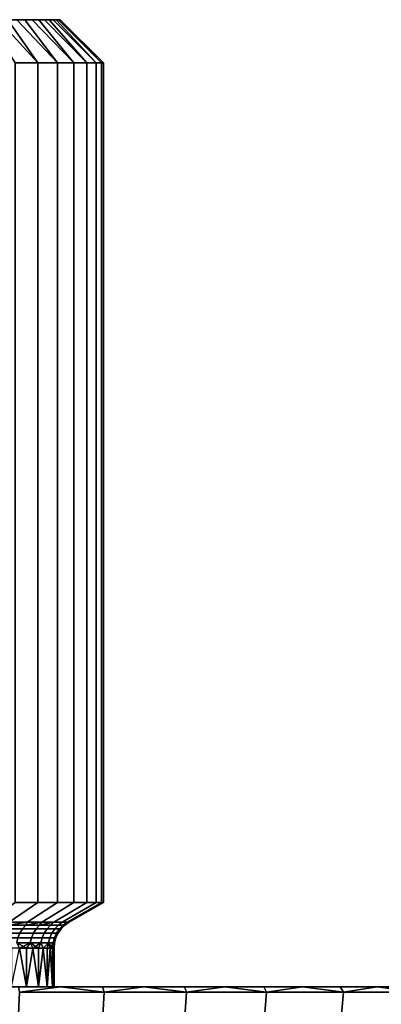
# Model space of a CAD drawing. Header units: metres. Extents: x -109 to 109, y -100 to 76.
# Tile 225 of 256: x -68 to -59, y 49 to 76. Entities that reach past the tile are written whole.
import ezdxf

# ---------------------------------------------------------------- set-up
doc = ezdxf.new("R2010")
doc.units = ezdxf.units.M
doc.layers.add('solid_21062310', color=7, linetype='CONTINUOUS')

msp = doc.modelspace()

# ---------------------------------------------------------------- linework, layer by layer
at = {"layer": 'solid_21062310'}
for points in [[(-67.197212, 75.5, -0.476263), (-85.815498, 75.5), (-85.802788, 75.5, 0.476263), (-67.184502, 75.5)], [(-67.233246, 75.5, -0.947593), (-85.802788, 75.5, -0.476262), (-85.815498, 75.5), (-67.197212, 75.5, -0.476263)], [(-85.766754, 75.5, 0.947593), (-67.197212, 75.5, 0.476262), (-67.184502, 75.5), (-85.802788, 75.5, 0.476263)], [(-67.292587, 75.5, -1.41399), (-85.766754, 75.5, -0.947592), (-85.802788, 75.5, -0.476262), (-67.233246, 75.5, -0.947593)], [(-85.707413, 75.5, 1.41399), (-67.233246, 75.5, 0.947592), (-67.197212, 75.5, 0.476262), (-85.766754, 75.5, 0.947593)], [(-67.375252, 75.5, -1.875455), (-85.707413, 75.5, -1.41399), (-85.766754, 75.5, -0.947592), (-67.292587, 75.5, -1.41399)], [(-85.624748, 75.5, 1.875455), (-67.292587, 75.5, 1.41399), (-67.233246, 75.5, 0.947592), (-85.707413, 75.5, 1.41399)], [(-67.481682, 75.5, -2.333402), (-85.624748, 75.5, -1.875454), (-85.707413, 75.5, -1.41399), (-67.375252, 75.5, -1.875455)], [(-85.518318, 75.5, 2.333402), (-67.375252, 75.5, 1.875454), (-67.292587, 75.5, 1.41399), (-85.624748, 75.5, 1.875455)], [(-67.611977, 75.5, -2.788139), (-85.518326, 75.5, -2.3334), (-85.624748, 75.5, -1.875454), (-67.481682, 75.5, -2.333402)], [(-67.765045, 75.5, -3.236253), (-85.388023, 75.5, -2.788138), (-85.518326, 75.5, -2.3334), (-67.611977, 75.5, -2.788139)], [(-85.388023, 75.5, 2.788139), (-67.481674, 75.5, 2.3334), (-67.375252, 75.5, 1.875454), (-85.518318, 75.5, 2.333402)], [(-85.234955, 75.5, 3.236253), (-67.611977, 75.5, 2.788138), (-67.481674, 75.5, 2.3334), (-85.388023, 75.5, 2.788139)], [(-67.939766, 75.5, -3.674286), (-85.234955, 75.5, -3.236252), (-85.388023, 75.5, -2.788138), (-67.765045, 75.5, -3.236253)], [(-85.060234, 75.5, 3.674286), (-67.765045, 75.5, 3.236252), (-67.611977, 75.5, 2.788138), (-85.234955, 75.5, 3.236253)], [(-68.136055, 75.5, -4.101245), (-85.060234, 75.5, -3.674285), (-85.234955, 75.5, -3.236252), (-67.939766, 75.5, -3.674286)], [(-84.863945, 75.5, 4.101245), (-67.939766, 75.5, 3.674285), (-67.765045, 75.5, 3.236252), (-85.060234, 75.5, 3.674286)], [(-68.355148, 75.5, -4.520209), (-84.863945, 75.5, -4.101243), (-85.060234, 75.5, -3.674285), (-68.136055, 75.5, -4.101245)], [(-84.644852, 75.5, 4.520209), (-68.136055, 75.5, 4.101243), (-67.939766, 75.5, 3.674285), (-84.863945, 75.5, 4.101245)], [(-84.40464, 75.5, 4.92836), (-68.355148, 75.5, 4.520207), (-68.136055, 75.5, 4.101243), (-84.644852, 75.5, 4.520209)], [(-68.854881, 75.5, 5.322552), (-69.132912, 75.5, 5.701107), (-68.400841, 74.337997, 6.646926), (-67.788361, 74.337997, 5.821111)], [(-67.788361, 74.337997, -5.821112), (-68.400841, 74.337997, -6.646927), (-69.132912, 75.5, -5.701108), (-68.854881, 75.5, -5.322554)], [(-68.854881, 75.5, 5.322552), (-67.788361, 74.337997, 5.821111), (-68.59536, 75.5, 4.928358)], [(-67.788361, 74.337997, -5.821112), (-68.854881, 75.5, -5.322554), (-68.59536, 75.5, -4.92836)], [(-68.355148, 75.5, 4.520207), (-68.59536, 75.5, 4.928358), (-67.788361, 74.337997, 5.821111), (-67.259705, 74.337997, 4.939121)], [(-67.259705, 74.337997, -4.939122), (-67.788361, 74.337997, -5.821112), (-68.59536, 75.5, -4.92836), (-68.355148, 75.5, -4.520209)], [(-68.355148, 75.5, 4.520207), (-67.259705, 74.337997, 4.939121), (-68.136055, 75.5, 4.101243)], [(-67.259705, 74.337997, -4.939122), (-68.355148, 75.5, -4.520209), (-68.136055, 75.5, -4.101245)], [(-67.939766, 75.5, 3.674285), (-68.136055, 75.5, 4.101243), (-67.259705, 74.337997, 4.939121), (-66.820038, 74.337997, 4.009536)], [(-66.820038, 74.337997, -4.009537), (-67.259705, 74.337997, -4.939122), (-68.136055, 75.5, -4.101245), (-67.939766, 75.5, -3.674286)], [(-67.939766, 75.5, 3.674285), (-66.820038, 74.337997, 4.009536), (-67.765045, 75.5, 3.236252)], [(-66.820038, 74.337997, -4.009537), (-67.939766, 75.5, -3.674286), (-67.765045, 75.5, -3.236253)], [(-67.611977, 75.5, 2.788138), (-67.765045, 75.5, 3.236252), (-66.820038, 74.337997, 4.009536), (-66.47361, 74.337997, 3.041304)], [(-66.47361, 74.337997, -3.041305), (-66.820038, 74.337997, -4.009537), (-67.765045, 75.5, -3.236253), (-67.611977, 75.5, -2.788139)], [(-67.611977, 75.5, 2.788138), (-66.47361, 74.337997, 3.041304), (-67.481674, 75.5, 2.3334)], [(-66.47361, 74.337997, -3.041305), (-67.611977, 75.5, -2.788139), (-67.481682, 75.5, -2.333402)], [(-66.223778, 74.337997, -2.043845), (-66.47361, 74.337997, -3.041305), (-67.481682, 75.5, -2.333402), (-67.375252, 75.5, -1.875455)], [(-67.375252, 75.5, 1.875454), (-67.481674, 75.5, 2.3334), (-66.47361, 74.337997, 3.041304), (-66.223778, 74.337997, 2.043845)], [(-67.375252, 75.5, 1.875454), (-66.223778, 74.337997, 2.043845), (-67.292587, 75.5, 1.41399)], [(-66.223778, 74.337997, -2.043845), (-67.375252, 75.5, -1.875455), (-67.292587, 75.5, -1.41399)], [(-67.233246, 75.5, 0.947592), (-67.292587, 75.5, 1.41399), (-66.223778, 74.337997, 2.043845), (-66.072937, 74.337997, 1.026819)], [(-66.072937, 74.337997, -1.026819), (-66.223778, 74.337997, -2.043845), (-67.292587, 75.5, -1.41399), (-67.233246, 75.5, -0.947593)], [(-67.233246, 75.5, 0.947592), (-66.072937, 74.337997, 1.026819), (-66.022499, 74.337997), (-67.197212, 75.5, 0.476262)], [(-66.072937, 74.337997, -1.026819), (-67.233246, 75.5, -0.947593), (-67.197212, 75.5, -0.476263)], [(-67.197212, 75.5, 0.476262), (-66.022499, 74.337997), (-67.184502, 75.5)], [(-67.197212, 75.5, -0.476263), (-67.184502, 75.5), (-66.022499, 74.337997), (-66.072937, 74.337997, -1.026819)], [(-67.788361, 74.337997, 5.821111), (-68.400841, 74.337997, 6.646926), (-68.400887, 51.766434, 6.646979), (-67.788322, 51.766434, 5.821049)], [(-68.400841, 74.337997, -6.646927), (-67.788361, 74.337997, -5.821112), (-67.788322, 51.766434, -5.821049), (-68.400887, 51.766434, -6.646979)], [(-67.788361, 74.337997, 5.821111), (-67.788322, 51.766434, 5.821049), (-67.259651, 51.766434, 4.939025), (-67.259705, 74.337997, 4.939121)], [(-67.788361, 74.337997, -5.821112), (-67.259705, 74.337997, -4.939122), (-67.259651, 51.766434, -4.939025), (-67.788322, 51.766434, -5.821049)], [(-67.259705, 74.337997, 4.939121), (-67.259651, 51.766434, 4.939025), (-66.82, 51.766434, 4.009443), (-66.820038, 74.337997, 4.009536)], [(-67.259705, 74.337997, -4.939122), (-66.820038, 74.337997, -4.009537), (-66.82, 51.766434, -4.009443), (-67.259651, 51.766434, -4.939025)], [(-66.820038, 74.337997, 4.009536), (-66.82, 51.766434, 4.009443), (-66.473595, 51.766434, 3.04126), (-66.47361, 74.337997, 3.041304)], [(-66.820038, 74.337997, -4.009537), (-66.47361, 74.337997, -3.041305), (-66.473595, 51.766434, -3.04126), (-66.82, 51.766434, -4.009443)], [(-66.223778, 74.337997, 2.043845), (-66.47361, 74.337997, 3.041304), (-66.473595, 51.766434, 3.04126), (-66.223778, 51.766434, 2.043844)], [(-66.47361, 74.337997, -3.041305), (-66.223778, 74.337997, -2.043845), (-66.223778, 51.766434, -2.043844), (-66.473595, 51.766434, -3.04126)], [(-66.072937, 74.337997, 1.026819), (-66.223778, 74.337997, 2.043845), (-66.223778, 51.766434, 2.043844), (-66.072937, 51.766434, 1.026829)], [(-66.223778, 74.337997, -2.043845), (-66.072937, 74.337997, -1.026819), (-66.072937, 51.766434, -1.026829), (-66.223778, 51.766434, -2.043844)], [(-66.022499, 74.337997), (-66.072937, 74.337997, 1.026819), (-66.072937, 51.766434, 1.026829), (-66.022499, 51.766434)], [(-66.072937, 74.337997, -1.026819), (-66.022499, 74.337997), (-66.022499, 51.766434), (-66.072937, 51.766434, -1.026829)], [(-68.400887, 51.766434, 6.646979), (-69.117737, 51.230942, 6.05844), (-68.559456, 51.230942, 5.305683), (-67.788322, 51.766434, 5.821049)], [(-68.400887, 51.766434, -6.646979), (-67.788322, 51.766434, -5.821049), (-68.559456, 51.230942, -5.305685), (-69.117737, 51.230942, -6.058442)], [(-67.259651, 51.766434, 4.939025), (-67.788322, 51.766434, 5.821049), (-68.559456, 51.230942, 5.305683), (-68.077644, 51.230942, 4.501828)], [(-67.788322, 51.766434, -5.821049), (-67.259651, 51.766434, -4.939025), (-68.077644, 51.230942, -4.50183), (-68.559456, 51.230942, -5.305685)], [(-66.82, 51.766434, 4.009443), (-67.259651, 51.766434, 4.939025), (-68.077644, 51.230942, 4.501828), (-67.676949, 51.230942, 3.654618)], [(-67.259651, 51.766434, -4.939025), (-66.82, 51.766434, -4.009443), (-67.676949, 51.230942, -3.654619), (-68.077644, 51.230942, -4.50183)], [(-66.473595, 51.766434, 3.04126), (-66.82, 51.766434, 4.009443), (-67.676949, 51.230942, 3.654618), (-67.361221, 51.230942, 2.772212)], [(-66.473595, 51.766434, -3.04126), (-67.361221, 51.230942, -2.772213), (-67.676949, 51.230942, -3.654619), (-66.82, 51.766434, -4.009443)], [(-66.223778, 51.766434, 2.043844), (-66.473595, 51.766434, 3.04126), (-67.361221, 51.230942, 2.772212), (-67.133499, 51.230942, 1.863108)], [(-66.223778, 51.766434, -2.043844), (-67.133499, 51.230942, -1.863109), (-67.361221, 51.230942, -2.772213), (-66.473595, 51.766434, -3.04126)], [(-66.072937, 51.766434, 1.026829), (-66.223778, 51.766434, 2.043844), (-67.133499, 51.230942, 1.863108), (-66.995987, 51.230942, 0.936061)], [(-66.072937, 51.766434, -1.026829), (-66.995987, 51.230942, -0.936062), (-67.133499, 51.230942, -1.863109), (-66.223778, 51.766434, -2.043844)], [(-66.022499, 51.766434), (-66.072937, 51.766434, 1.026829), (-66.995987, 51.230942, 0.936061), (-66.949997, 51.230942)], [(-66.072937, 51.766434, -1.026829), (-66.022499, 51.766434), (-66.949997, 51.230942), (-66.995987, 51.230942, -0.936062)], [(-68.644852, 51.05267, 5.048198), (-68.200562, 51.05267, 4.27866), (-68.11277, 51.151314, 4.323916), (-68.561768, 51.151314, 5.101594)], [(-68.200562, 51.05267, -4.27866), (-68.644852, 51.05267, -5.048198), (-68.561768, 51.151314, -5.101594), (-68.11277, 51.151314, -4.323916)], [(-68.561768, 51.151314, 5.101594), (-68.077644, 51.230942, 4.501828), (-68.559456, 51.230942, 5.305683)], [(-68.561768, 51.151314, 5.101594), (-68.11277, 51.151314, 4.323916), (-68.077644, 51.230942, 4.501828)], [(-68.561768, 51.151314, -5.101594), (-68.559456, 51.230942, -5.305685), (-68.077644, 51.230942, -4.50183)], [(-68.11277, 51.151314, -4.323916), (-68.561768, 51.151314, -5.101594), (-68.077644, 51.230942, -4.50183)], [(-68.200562, 51.05267, 4.27866), (-67.831429, 51.05267, 3.470374), (-67.739738, 51.151314, 3.507081), (-68.11277, 51.151314, 4.323916)], [(-67.831429, 51.05267, -3.470374), (-68.200562, 51.05267, -4.27866), (-68.11277, 51.151314, -4.323916), (-67.739738, 51.151314, -3.507081)], [(-68.11277, 51.151314, 4.323916), (-67.676949, 51.230942, 3.654618), (-68.077644, 51.230942, 4.501828)], [(-68.11277, 51.151314, 4.323916), (-67.739738, 51.151314, 3.507081), (-67.676949, 51.230942, 3.654618)], [(-68.11277, 51.151314, -4.323916), (-68.077644, 51.230942, -4.50183), (-67.676949, 51.230942, -3.654619)], [(-67.739738, 51.151314, -3.507081), (-68.11277, 51.151314, -4.323916), (-67.676949, 51.230942, -3.654619)], [(-67.831429, 51.05267, 3.470374), (-67.540794, 51.05267, 2.630659), (-67.446037, 51.151314, 2.658484), (-67.739738, 51.151314, 3.507081)], [(-67.540794, 51.05267, -2.630659), (-67.831429, 51.05267, -3.470374), (-67.739738, 51.151314, -3.507081), (-67.446037, 51.151314, -2.658484)], [(-67.739738, 51.151314, 3.507081), (-67.361221, 51.230942, 2.772212), (-67.676949, 51.230942, 3.654618)], [(-67.739738, 51.151314, 3.507081), (-67.446037, 51.151314, 2.658484), (-67.361221, 51.230942, 2.772212)], [(-67.739738, 51.151314, -3.507081), (-67.676949, 51.230942, -3.654619), (-67.361221, 51.230942, -2.772213)], [(-67.446037, 51.151314, -2.658484), (-67.739738, 51.151314, -3.507081), (-67.361221, 51.230942, -2.772213)], [(-67.540794, 51.05267, 2.630659), (-67.331306, 51.05267, 1.767121), (-67.234329, 51.151314, 1.785812), (-67.446037, 51.151314, 2.658484)], [(-67.331306, 51.05267, -1.767121), (-67.540794, 51.05267, -2.630659), (-67.446037, 51.151314, -2.658484), (-67.234329, 51.151314, -1.785812)], [(-67.234329, 51.151314, 1.785812), (-67.133499, 51.230942, 1.863108), (-67.361221, 51.230942, 2.772212), (-67.446037, 51.151314, 2.658484)], [(-67.234329, 51.151314, -1.785812), (-67.446037, 51.151314, -2.658484), (-67.361221, 51.230942, -2.772213), (-67.133499, 51.230942, -1.863109)], [(-67.331306, 51.05267, 1.767121), (-67.204849, 51.05267, 0.88758), (-67.106529, 51.151314, 0.896968), (-67.234329, 51.151314, 1.785812)], [(-67.204849, 51.05267, -0.88758), (-67.331306, 51.05267, -1.767121), (-67.234329, 51.151314, -1.785812), (-67.106529, 51.151314, -0.896968)], [(-67.106529, 51.151314, 0.896968), (-66.995987, 51.230942, 0.936061), (-67.133499, 51.230942, 1.863108), (-67.234329, 51.151314, 1.785812)], [(-67.106529, 51.151314, -0.896968), (-67.234329, 51.151314, -1.785812), (-67.133499, 51.230942, -1.863109), (-66.995987, 51.230942, -0.936062)], [(-67.204849, 51.05267, 0.88758), (-67.162567, 51.05267), (-67.063805, 51.151314), (-67.106529, 51.151314, 0.896968)], [(-67.106529, 51.151314, -0.896968), (-67.063805, 51.151314), (-67.162567, 51.05267), (-67.204849, 51.05267, -0.88758)], [(-67.106529, 51.151314, 0.896968), (-67.063805, 51.151314), (-66.949997, 51.230942), (-66.995987, 51.230942, 0.936061)], [(-67.063805, 51.151314), (-67.106529, 51.151314, -0.896968), (-66.995987, 51.230942, -0.936062), (-66.949997, 51.230942)], [(-68.761902, 50.811867, 4.972973), (-68.324234, 50.811867, 4.214902), (-68.271767, 50.938362, 4.241949), (-68.71225, 50.938362, 5.004885)], [(-68.324234, 50.811867, -4.214902), (-68.761902, 50.811867, -4.972973), (-68.71225, 50.938362, -5.004885), (-68.271767, 50.938362, -4.241949)], [(-68.71225, 50.938362, 5.004885), (-68.271767, 50.938362, 4.241949), (-68.200562, 51.05267, 4.27866), (-68.644852, 51.05267, 5.048198)], [(-68.271767, 50.938362, -4.241949), (-68.71225, 50.938362, -5.004885), (-68.644852, 51.05267, -5.048198), (-68.200562, 51.05267, -4.27866)], [(-68.324234, 50.811867, 4.214902), (-67.960602, 50.811867, 3.41866), (-67.9058, 50.938362, 3.440598), (-68.271767, 50.938362, 4.241949)], [(-67.960602, 50.811867, -3.41866), (-68.324234, 50.811867, -4.214902), (-68.271767, 50.938362, -4.241949), (-67.9058, 50.938362, -3.440598)], [(-68.271767, 50.938362, 4.241949), (-67.9058, 50.938362, 3.440598), (-67.831429, 51.05267, 3.470374), (-68.200562, 51.05267, 4.27866)], [(-67.9058, 50.938362, -3.440598), (-68.271767, 50.938362, -4.241949), (-68.200562, 51.05267, -4.27866), (-67.831429, 51.05267, -3.470374)], [(-67.960602, 50.811867, 3.41866), (-67.674301, 50.811867, 2.591459), (-67.617668, 50.938362, 2.608088), (-67.9058, 50.938362, 3.440598)], [(-67.674301, 50.811867, -2.591459), (-67.960602, 50.811867, -3.41866), (-67.9058, 50.938362, -3.440598), (-67.617668, 50.938362, -2.608088)], [(-67.9058, 50.938362, 3.440598), (-67.617668, 50.938362, 2.608088), (-67.540794, 51.05267, 2.630659), (-67.831429, 51.05267, 3.470374)], [(-67.617668, 50.938362, -2.608088), (-67.9058, 50.938362, -3.440598), (-67.831429, 51.05267, -3.470374), (-67.540794, 51.05267, -2.630659)], [(-67.674301, 50.811867, 2.591459), (-67.467934, 50.811867, 1.740789), (-67.409973, 50.938362, 1.751959), (-67.617668, 50.938362, 2.608088)], [(-67.467934, 50.811867, -1.740789), (-67.674301, 50.811867, -2.591459), (-67.617668, 50.938362, -2.608088), (-67.409973, 50.938362, -1.751959)], [(-67.617668, 50.938362, 2.608088), (-67.409973, 50.938362, 1.751959), (-67.331306, 51.05267, 1.767121), (-67.540794, 51.05267, 2.630659)], [(-67.409973, 50.938362, -1.751959), (-67.617668, 50.938362, -2.608088), (-67.540794, 51.05267, -2.630659), (-67.331306, 51.05267, -1.767121)], [(-67.467934, 50.811867, 1.740789), (-67.343353, 50.811867, 0.874353), (-67.284599, 50.938362, 0.879964), (-67.409973, 50.938362, 1.751959)], [(-67.343353, 50.811867, -0.874353), (-67.467934, 50.811867, -1.740789), (-67.409973, 50.938362, -1.751959), (-67.284599, 50.938362, -0.879964)], [(-67.409973, 50.938362, 1.751959), (-67.284599, 50.938362, 0.879964), (-67.204849, 51.05267, 0.88758), (-67.331306, 51.05267, 1.767121)], [(-67.284599, 50.938362, -0.879964), (-67.409973, 50.938362, -1.751959), (-67.331306, 51.05267, -1.767121), (-67.204849, 51.05267, -0.88758)], [(-67.343353, 50.811867, 0.874353), (-67.301704, 50.811867), (-67.242683, 50.938362), (-67.284599, 50.938362, 0.879964)], [(-67.284599, 50.938362, -0.879964), (-67.242683, 50.938362), (-67.301704, 50.811867), (-67.343353, 50.811867, -0.874353)], [(-67.284599, 50.938362, 0.879964), (-67.242683, 50.938362), (-67.162567, 51.05267), (-67.204849, 51.05267, 0.88758)], [(-67.204849, 51.05267, -0.88758), (-67.162567, 51.05267), (-67.242683, 50.938362), (-67.284599, 50.938362, -0.879964)], [(-68.356354, 50.67704, 4.198342), (-67.994148, 50.67704, 3.405229), (-67.960602, 50.811867, 3.41866), (-68.324234, 50.811867, 4.214902)], [(-67.994148, 50.67704, -3.405229), (-68.356354, 50.67704, -4.198342), (-68.324234, 50.811867, -4.214902), (-67.960602, 50.811867, -3.41866)], [(-68.356354, 50.67704, 4.198342), (-68.285088, 50.53812, 4.029599), (-68.09153, 50.53812, 3.60835)], [(-68.356354, 50.67704, 4.198342), (-68.09153, 50.53812, 3.60835), (-67.994148, 50.67704, 3.405229)], [(-67.994148, 50.67704, -3.405229), (-68.285088, 50.53812, -4.0296), (-68.356354, 50.67704, -4.198342)], [(-67.994148, 50.67704, -3.405229), (-68.09153, 50.53812, -3.60835), (-68.285088, 50.53812, -4.0296)], [(-67.994148, 50.67704, 3.405229), (-68.09153, 50.53812, 3.60835), (-67.919563, 50.53812, 3.177838)], [(-67.994148, 50.67704, -3.405229), (-67.919563, 50.53812, -3.177838), (-68.09153, 50.53812, -3.60835)], [(-67.994148, 50.67704, 3.405229), (-67.708977, 50.67704, 2.581277), (-67.674301, 50.811867, 2.591459), (-67.960602, 50.811867, 3.41866)], [(-67.708977, 50.67704, -2.581277), (-67.994148, 50.67704, -3.405229), (-67.960602, 50.811867, -3.41866), (-67.674301, 50.811867, -2.591459)], [(-67.994148, 50.67704, 3.405229), (-67.919563, 50.53812, 3.177838), (-67.769623, 50.53812, 2.739168)], [(-67.994148, 50.67704, 3.405229), (-67.769623, 50.53812, 2.739168), (-67.708977, 50.67704, 2.581277)], [(-67.708977, 50.67704, -2.581277), (-67.919563, 50.53812, -3.177838), (-67.994148, 50.67704, -3.405229)], [(-67.708977, 50.67704, -2.581277), (-67.769623, 50.53812, -2.739168), (-67.919563, 50.53812, -3.177838)], [(-67.708977, 50.67704, 2.581277), (-67.769623, 50.53812, 2.739168), (-67.64209, 50.53812, 2.293467)], [(-67.708977, 50.67704, -2.581277), (-67.64209, 50.53812, -2.293467), (-67.769623, 50.53812, -2.739168)], [(-67.708977, 50.67704, 2.581277), (-67.503418, 50.67704, 1.733949), (-67.467934, 50.811867, 1.740789), (-67.674301, 50.811867, 2.591459)], [(-67.503418, 50.67704, -1.733949), (-67.708977, 50.67704, -2.581277), (-67.674301, 50.811867, -2.591459), (-67.467934, 50.811867, -1.740789)], [(-67.503418, 50.67704, 1.733949), (-67.708977, 50.67704, 2.581277), (-67.64209, 50.53812, 2.293467), (-67.5373, 50.53812, 1.841879)], [(-67.503418, 50.67704, -1.733949), (-67.64209, 50.53812, -2.293467), (-67.708977, 50.67704, -2.581277)], [(-67.503418, 50.67704, -1.733949), (-67.5373, 50.53812, -1.841879), (-67.64209, 50.53812, -2.293467)], [(-67.503418, 50.67704, 1.733949), (-67.5373, 50.53812, 1.841879), (-67.455513, 50.53812, 1.385562)], [(-67.503418, 50.67704, -1.733949), (-67.455513, 50.53812, -1.385562), (-67.5373, 50.53812, -1.841879)], [(-67.503418, 50.67704, 1.733949), (-67.379333, 50.67704, 0.870918), (-67.343353, 50.811867, 0.874353), (-67.467934, 50.811867, 1.740789)], [(-67.379333, 50.67704, -0.870918), (-67.503418, 50.67704, -1.733949), (-67.467934, 50.811867, -1.740789), (-67.343353, 50.811867, -0.874353)], [(-67.503418, 50.67704, 1.733949), (-67.455513, 50.53812, 1.385562), (-67.396942, 50.53812, 0.925689)], [(-67.503418, 50.67704, 1.733949), (-67.396942, 50.53812, 0.925689), (-67.379333, 50.67704, 0.870918)], [(-67.379333, 50.67704, -0.870918), (-67.455513, 50.53812, -1.385562), (-67.503418, 50.67704, -1.733949)], [(-67.379333, 50.67704, -0.870918), (-67.396942, 50.53812, -0.925689), (-67.455513, 50.53812, -1.385562)], [(-67.379333, 50.67704, 0.870918), (-67.396942, 50.53812, 0.925689), (-67.361748, 50.53812, 0.463439)], [(-67.379333, 50.67704, -0.870918), (-67.361748, 50.53812, -0.463439), (-67.396942, 50.53812, -0.925689)], [(-67.379333, 50.67704, 0.870918), (-67.337845, 50.67704), (-67.301704, 50.811867), (-67.343353, 50.811867, 0.874353)], [(-67.343353, 50.811867, -0.874353), (-67.301704, 50.811867), (-67.337845, 50.67704), (-67.379333, 50.67704, -0.870918)], [(-67.379333, 50.67704, 0.870918), (-67.361748, 50.53812, 0.463439), (-67.349998, 50.53812)], [(-67.379333, 50.67704, 0.870918), (-67.349998, 50.53812), (-67.337845, 50.67704)], [(-67.379333, 50.67704, -0.870918), (-67.337845, 50.67704), (-67.361748, 50.53812, -0.463439)], [(-67.337845, 50.67704), (-67.349998, 50.53812), (-67.361748, 50.53812, -0.463439)], [(-68.285088, 50.53812, 4.029599), (-68.499725, 50.53812, 4.440505), (-68.499802, 49.5, 4.439841), (-68.09185, 49.5, 3.609023)], [(-68.285088, 50.53812, -4.0296), (-68.09153, 50.53812, -3.60835), (-68.09185, 49.5, -3.609023), (-68.499802, 49.5, -4.439841)], [(-68.09153, 50.53812, 3.60835), (-68.285088, 50.53812, 4.029599), (-68.09185, 49.5, 3.609023)], [(-67.919563, 50.53812, 3.177838), (-68.09153, 50.53812, 3.60835), (-68.09185, 49.5, 3.609023), (-67.769913, 49.5, 2.73873)], [(-67.919563, 50.53812, -3.177838), (-67.769623, 50.53812, -2.739168), (-67.769913, 49.5, -2.73873), (-68.09185, 49.5, -3.609023)], [(-68.09153, 50.53812, -3.60835), (-67.919563, 50.53812, -3.177838), (-68.09185, 49.5, -3.609023)], [(-67.769623, 50.53812, 2.739168), (-67.919563, 50.53812, 3.177838), (-67.769913, 49.5, 2.73873)], [(-67.64209, 50.53812, 2.293467), (-67.769623, 50.53812, 2.739168), (-67.769913, 49.5, 2.73873), (-67.537392, 49.5, 1.842322)], [(-67.64209, 50.53812, -2.293467), (-67.5373, 50.53812, -1.841879), (-67.537392, 49.5, -1.842322), (-67.769913, 49.5, -2.73873)], [(-67.769623, 50.53812, -2.739168), (-67.64209, 50.53812, -2.293467), (-67.769913, 49.5, -2.73873)], [(-67.5373, 50.53812, 1.841879), (-67.64209, 50.53812, 2.293467), (-67.537392, 49.5, 1.842322)], [(-67.455513, 50.53812, 1.385562), (-67.5373, 50.53812, 1.841879), (-67.537392, 49.5, 1.842322), (-67.397903, 49.5, 0.930894)], [(-67.455513, 50.53812, -1.385562), (-67.396942, 50.53812, -0.925689), (-67.397903, 49.5, -0.930894), (-67.537392, 49.5, -1.842322)], [(-67.5373, 50.53812, -1.841879), (-67.455513, 50.53812, -1.385562), (-67.537392, 49.5, -1.842322)], [(-67.396942, 50.53812, 0.925689), (-67.455513, 50.53812, 1.385562), (-67.397903, 49.5, 0.930894)], [(-67.361748, 50.53812, 0.463439), (-67.396942, 50.53812, 0.925689), (-67.397903, 49.5, 0.930894), (-67.349998, 49.5)], [(-67.361748, 50.53812, -0.463439), (-67.349998, 50.53812), (-67.349998, 49.5), (-67.397903, 49.5, -0.930894)], [(-67.396942, 50.53812, -0.925689), (-67.361748, 50.53812, -0.463439), (-67.397903, 49.5, -0.930894)], [(-67.349998, 50.53812), (-67.361748, 50.53812, 0.463439), (-67.349998, 49.5)], [(-46.257225, 49.5, 9.330058), (-76.035271, 49.5, 9.137949), (-106.742775, 49.5, 9.330058)], [(-106.742775, 49.5, -9.330058), (-76.964729, 49.5, -9.137949), (-46.257225, 49.5, -9.330058)], [(-106.373772, 49.5, -10.451293), (-106.742775, 49.5, -9.330058), (-46.257225, 49.5, -9.330058), (-46.626232, 49.5, -10.451293)], [(-46.626232, 49.5, 10.451293), (-46.257225, 49.5, 9.330058), (-106.742775, 49.5, 9.330058), (-106.373772, 49.5, 10.451293)], [(-105.961571, 49.5, -11.561517), (-106.373772, 49.5, -10.451293), (-46.626232, 49.5, -10.451293), (-47.038429, 49.5, -11.561517)], [(-47.038429, 49.5, 11.561517), (-46.626232, 49.5, 10.451293), (-106.373772, 49.5, 10.451293), (-105.961571, 49.5, 11.561517)], [(-105.507729, 49.5, -12.657188), (-105.961571, 49.5, -11.561517), (-47.038429, 49.5, -11.561517), (-47.492268, 49.5, -12.657188)], [(-47.492268, 49.5, 12.657188), (-47.038429, 49.5, 11.561517), (-105.961571, 49.5, 11.561517), (-105.507729, 49.5, 12.657188)], [(-105.014153, 49.5, -13.733713), (-105.507729, 49.5, -12.657188), (-47.492268, 49.5, -12.657188), (-47.985847, 49.5, -13.733713)], [(-47.985847, 49.5, 13.733713), (-47.492268, 49.5, 12.657188), (-105.507729, 49.5, 12.657188), (-105.014153, 49.5, 13.733713)], [(-104.482231, 49.5, -14.787492), (-105.014153, 49.5, -13.733713), (-47.985847, 49.5, -13.733713), (-48.517765, 49.5, -14.787492)], [(-48.517765, 49.5, 14.787492), (-47.985847, 49.5, 13.733713), (-105.014153, 49.5, 13.733713), (-104.482231, 49.5, 14.787492)], [(-103.909523, 49.5, -15.823219), (-104.482231, 49.5, -14.787492), (-48.517765, 49.5, -14.787492), (-49.090477, 49.5, -15.823219)], [(-49.090477, 49.5, 15.823219), (-48.517765, 49.5, 14.787492), (-104.482231, 49.5, 14.787492), (-103.909523, 49.5, 15.823219)], [(-103.297447, 49.5, -16.838882), (-103.909523, 49.5, -15.823219), (-49.090477, 49.5, -15.823219), (-49.702553, 49.5, -16.838882)], [(-49.702553, 49.5, 16.838882), (-49.090477, 49.5, 15.823219), (-103.909523, 49.5, 15.823219), (-103.297447, 49.5, 16.838882)], [(-102.648605, 49.5, -17.830261), (-103.297447, 49.5, -16.838882), (-49.702553, 49.5, -16.838882), (-50.351395, 49.5, -17.830261)], [(-50.351395, 49.5, 17.830261), (-49.702553, 49.5, 16.838882), (-103.297447, 49.5, 16.838882), (-102.648605, 49.5, 17.830261)], [(-101.965416, 49.5, -18.793356), (-102.648605, 49.5, -17.830261), (-50.351395, 49.5, -17.830261), (-51.03458, 49.5, -18.793356)], [(-51.03458, 49.5, 18.793356), (-50.351395, 49.5, 17.830261), (-102.648605, 49.5, 17.830261), (-101.965416, 49.5, 18.793356)], [(-101.245308, 49.5, -19.731445), (-101.965416, 49.5, -18.793356), (-51.03458, 49.5, -18.793356), (-51.754696, 49.5, -19.731445)], [(-51.754696, 49.5, 19.731445), (-51.03458, 49.5, 18.793356), (-101.965416, 49.5, 18.793356), (-101.245308, 49.5, 19.731445)], [(-100.488815, 49.5, -20.64431), (-101.245308, 49.5, -19.731445), (-51.754696, 49.5, -19.731445), (-52.511185, 49.5, -20.64431)], [(-52.511185, 49.5, 20.64431), (-51.754696, 49.5, 19.731445), (-101.245308, 49.5, 19.731445), (-100.488815, 49.5, 20.64431)], [(-100.488815, 49.5, -20.64431), (-52.511185, 49.5, -20.64431), (-53.30085, 49.5, -21.5282)], [(-100.488815, 49.5, -20.64431), (-53.30085, 49.5, -21.5282), (-99.69915, 49.5, -21.5282)], [(-52.511185, 49.5, 20.64431), (-100.488815, 49.5, 20.64431), (-99.69915, 49.5, 21.5282)], [(-99.69915, 49.5, -21.5282), (-53.30085, 49.5, -21.5282), (-54.120483, 49.5, -22.379364)], [(-99.69915, 49.5, -21.5282), (-54.120483, 49.5, -22.379364), (-98.879517, 49.5, -22.379364)], [(-53.30085, 49.5, 21.5282), (-99.69915, 49.5, 21.5282), (-98.879517, 49.5, 22.379364)], [(-52.511185, 49.5, 20.64431), (-99.69915, 49.5, 21.5282), (-53.30085, 49.5, 21.5282)], [(-98.879517, 49.5, -22.379364), (-54.120483, 49.5, -22.379364), (-54.971684, 49.5, -23.199028)], [(-98.879517, 49.5, -22.379364), (-54.971684, 49.5, -23.199028), (-98.028313, 49.5, -23.199028)], [(-54.120483, 49.5, 22.379364), (-98.879517, 49.5, 22.379364), (-98.028313, 49.5, 23.199028)], [(-53.30085, 49.5, 21.5282), (-98.879517, 49.5, 22.379364), (-54.120483, 49.5, 22.379364)], [(-98.028313, 49.5, -23.199028), (-54.971684, 49.5, -23.199028), (-55.855648, 49.5, -23.988758)], [(-98.028313, 49.5, -23.199028), (-55.855648, 49.5, -23.988758), (-97.144348, 49.5, -23.988758)], [(-54.971684, 49.5, 23.199028), (-98.028313, 49.5, 23.199028), (-97.144348, 49.5, 23.988758)], [(-54.120483, 49.5, 22.379364), (-98.028313, 49.5, 23.199028), (-54.971684, 49.5, 23.199028)], [(-97.144348, 49.5, -23.988758), (-55.855648, 49.5, -23.988758), (-56.7686, 49.5, -24.745325)], [(-97.144348, 49.5, -23.988758), (-56.7686, 49.5, -24.745325), (-96.2314, 49.5, -24.745325)], [(-55.855648, 49.5, 23.988758), (-97.144348, 49.5, 23.988758), (-96.2314, 49.5, 24.745325)], [(-54.971684, 49.5, 23.199028), (-97.144348, 49.5, 23.988758), (-55.855648, 49.5, 23.988758)], [(-96.2314, 49.5, -24.745325), (-56.7686, 49.5, -24.745325), (-57.706749, 49.5, -25.465494)], [(-96.2314, 49.5, -24.745325), (-57.706749, 49.5, -25.465494), (-95.293251, 49.5, -25.465494)], [(-56.7686, 49.5, 24.745325), (-96.2314, 49.5, 24.745325), (-95.293251, 49.5, 25.465494)], [(-55.855648, 49.5, 23.988758), (-96.2314, 49.5, 24.745325), (-56.7686, 49.5, 24.745325)], [(-95.293251, 49.5, -25.465494), (-57.706749, 49.5, -25.465494), (-58.669865, 49.5, -26.148695)], [(-95.293251, 49.5, -25.465494), (-58.669865, 49.5, -26.148695), (-94.330139, 49.5, -26.148695)], [(-57.706749, 49.5, 25.465494), (-95.293251, 49.5, 25.465494), (-94.330139, 49.5, 26.148695)], [(-56.7686, 49.5, 24.745325), (-95.293251, 49.5, 25.465494), (-57.706749, 49.5, 25.465494)], [(-94.330139, 49.5, -26.148695), (-58.669865, 49.5, -26.148695), (-59.661243, 49.5, -26.797531)], [(-94.330139, 49.5, -26.148695), (-59.661243, 49.5, -26.797531), (-93.33876, 49.5, -26.797531)], [(-58.669865, 49.5, 26.148695), (-94.330139, 49.5, 26.148695), (-93.33876, 49.5, 26.797531)], [(-57.706749, 49.5, 25.465494), (-94.330139, 49.5, 26.148695), (-58.669865, 49.5, 26.148695)], [(-93.33876, 49.5, -26.797531), (-59.661243, 49.5, -26.797531), (-60.676891, 49.5, -27.409586)], [(-93.33876, 49.5, -26.797531), (-60.676891, 49.5, -27.409586), (-92.323112, 49.5, -27.409586)], [(-59.661243, 49.5, 26.797531), (-93.33876, 49.5, 26.797531), (-92.323112, 49.5, 27.409586)], [(-58.669865, 49.5, 26.148695), (-93.33876, 49.5, 26.797531), (-59.661243, 49.5, 26.797531)], [(-92.323112, 49.5, -27.409586), (-60.676891, 49.5, -27.409586), (-61.712589, 49.5, -27.982277)], [(-92.323112, 49.5, -27.409586), (-61.712589, 49.5, -27.982277), (-91.287407, 49.5, -27.982277)], [(-60.676891, 49.5, 27.409586), (-92.323112, 49.5, 27.409586), (-91.287407, 49.5, 27.982277)], [(-59.661243, 49.5, 26.797531), (-92.323112, 49.5, 27.409586), (-60.676891, 49.5, 27.409586)], [(-91.287407, 49.5, -27.982277), (-61.712589, 49.5, -27.982277), (-62.766323, 49.5, -28.514174)], [(-91.287407, 49.5, -27.982277), (-62.766323, 49.5, -28.514174), (-90.233673, 49.5, -28.514174)], [(-61.712589, 49.5, 27.982277), (-91.287407, 49.5, 27.982277), (-90.233673, 49.5, 28.514174)], [(-60.676891, 49.5, 27.409586), (-91.287407, 49.5, 27.982277), (-61.712589, 49.5, 27.982277)], [(-90.233673, 49.5, -28.514174), (-62.766323, 49.5, -28.514174), (-63.842766, 49.5, -29.007725)], [(-90.233673, 49.5, -28.514174), (-63.842766, 49.5, -29.007725), (-89.157234, 49.5, -29.007725)], [(-62.766323, 49.5, 28.514174), (-90.233673, 49.5, 28.514174), (-89.157234, 49.5, 29.007725)], [(-61.712589, 49.5, 27.982277), (-90.233673, 49.5, 28.514174), (-62.766323, 49.5, 28.514174)], [(-89.157234, 49.5, -29.007725), (-63.842766, 49.5, -29.007725), (-64.938354, 49.5, -29.461535)], [(-89.157234, 49.5, -29.007725), (-64.938354, 49.5, -29.461535), (-88.061646, 49.5, -29.461535)], [(-63.842766, 49.5, 29.007725), (-89.157234, 49.5, 29.007725), (-88.061646, 49.5, 29.461535)], [(-62.766323, 49.5, 28.514174), (-89.157234, 49.5, 29.007725), (-63.842766, 49.5, 29.007725)], [(-88.061646, 49.5, -29.461535), (-64.938354, 49.5, -29.461535), (-66.048515, 49.5, -29.873711)], [(-88.061646, 49.5, -29.461535), (-66.048515, 49.5, -29.873711), (-86.951485, 49.5, -29.873711)], [(-64.938354, 49.5, 29.461535), (-88.061646, 49.5, 29.461535), (-86.951485, 49.5, 29.873711)], [(-63.842766, 49.5, 29.007725), (-88.061646, 49.5, 29.461535), (-64.938354, 49.5, 29.461535)], [(-86.951485, 49.5, -29.873711), (-66.048515, 49.5, -29.873711), (-67.169762, 49.5, -30.242714)], [(-86.951485, 49.5, -29.873711), (-67.169762, 49.5, -30.242714), (-85.830238, 49.5, -30.242714)], [(-66.048515, 49.5, 29.873711), (-86.951485, 49.5, 29.873711), (-85.830238, 49.5, 30.242714)], [(-64.938354, 49.5, 29.461535), (-86.951485, 49.5, 29.873711), (-66.048515, 49.5, 29.873711)], [(-85.830238, 49.5, -30.242714), (-67.169762, 49.5, -30.242714), (-68.307137, 49.5, -30.570126)], [(-67.169762, 49.5, 30.242714), (-85.830238, 49.5, 30.242714), (-84.692863, 49.5, 30.570126)], [(-66.048515, 49.5, 29.873711), (-85.830238, 49.5, 30.242714), (-67.169762, 49.5, 30.242714)], [(-67.169762, 49.5, 30.242714), (-84.692863, 49.5, 30.570126), (-68.307137, 49.5, 30.570126)], [(-46.257225, 49.5, -9.330058), (-76.964729, 49.5, -9.137949), (-76.035271, 49.5, -9.137949)], [(-46.257225, 49.5, 9.330058), (-45.929832, 49.5, 8.192769), (-75.115799, 49.5, 9.044491), (-76.035271, 49.5, 9.137949)], [(-46.257225, 49.5, -9.330058), (-76.035271, 49.5, -9.137949), (-75.115799, 49.5, -9.044491)], [(-45.929832, 49.5, 8.192769), (-74.205421, 49.5, 8.857331), (-75.115799, 49.5, 9.044491)], [(-46.257225, 49.5, -9.330058), (-75.115799, 49.5, -9.044491), (-74.205421, 49.5, -8.857331)], [(-45.929832, 49.5, 8.192769), (-73.323471, 49.5, 8.580749), (-74.205421, 49.5, 8.857331)], [(-46.257225, 49.5, -9.330058), (-74.205421, 49.5, -8.857331), (-73.323471, 49.5, -8.580749)], [(-45.929832, 49.5, 8.192769), (-72.469551, 49.5, 8.214149), (-73.323471, 49.5, 8.580749)], [(-46.257225, 49.5, -9.330058), (-73.323471, 49.5, -8.580749), (-72.469551, 49.5, -8.214149)], [(-45.929832, 49.5, 8.192769), (-71.661133, 49.5, 7.765673), (-72.469551, 49.5, 8.214149)], [(-46.257225, 49.5, -9.330058), (-72.469551, 49.5, -8.214149), (-71.661133, 49.5, -7.765673), (-45.929832, 49.5, -8.192769)], [(-45.929832, 49.5, 8.192769), (-45.644463, 49.5, 7.041844), (-70.898705, 49.5, 7.234753), (-71.661133, 49.5, 7.765673)], [(-45.929832, 49.5, -8.192769), (-71.661133, 49.5, -7.765673), (-70.898705, 49.5, -7.234753)], [(-45.644463, 49.5, 7.041844), (-70.196854, 49.5, 6.632599), (-70.898705, 49.5, 7.234753)], [(-45.929832, 49.5, -8.192769), (-70.898705, 49.5, -7.234753), (-70.196854, 49.5, -6.632599), (-45.644463, 49.5, -7.041844)], [(-45.644463, 49.5, 7.041844), (-45.402264, 49.5, 5.882078), (-69.557152, 49.5, 5.959245), (-70.196854, 49.5, 6.632599)], [(-45.644463, 49.5, -7.041844), (-70.196854, 49.5, -6.632599), (-69.557152, 49.5, -5.959245)], [(-45.402264, 49.5, 5.882078), (-68.990623, 49.5, 5.227886), (-69.557152, 49.5, 5.959245)], [(-45.644463, 49.5, -7.041844), (-69.557152, 49.5, -5.959245), (-68.990623, 49.5, -5.227886), (-45.402264, 49.5, -5.882078)], [(-45.402264, 49.5, 5.882078), (-45.204353, 49.5, 4.718122), (-68.499802, 49.5, 4.439841), (-68.990623, 49.5, 5.227886)], [(-45.402264, 49.5, -5.882078), (-68.990623, 49.5, -5.227886), (-68.499802, 49.5, -4.439841), (-45.204353, 49.5, -4.718122)], [(-45.204353, 49.5, 4.718122), (-45.050488, 49.5, 3.548979), (-68.09185, 49.5, 3.609023), (-68.499802, 49.5, 4.439841)], [(-45.204353, 49.5, -4.718122), (-68.499802, 49.5, -4.439841), (-68.09185, 49.5, -3.609023)], [(-66.223457, 45.537159, -30.122993), (-68.449715, 45.537159, -30.792774), (-68.279625, 49.349998, -31.443209), (-66.006279, 49.349998, -30.759256)], [(-68.449715, 45.537159, 30.792774), (-66.223457, 45.537159, 30.122993), (-66.006279, 49.349998, 30.759256), (-68.279625, 49.349998, 31.443209)], [(-68.279625, 49.349998, -31.443209), (-68.307137, 49.5, -30.570126), (-67.169762, 49.5, -30.242714)], [(-67.169762, 49.5, 30.242714), (-68.307137, 49.5, 30.570126), (-68.279625, 49.349998, 31.443209), (-66.006279, 49.349998, 30.759256)], [(-66.006279, 49.349998, -30.759256), (-68.279625, 49.349998, -31.443209), (-67.169762, 49.5, -30.242714)], [(-45.050488, 49.5, 3.548979), (-67.769913, 49.5, 2.73873), (-68.09185, 49.5, 3.609023)], [(-45.204353, 49.5, -4.718122), (-68.09185, 49.5, -3.609023), (-67.769913, 49.5, -2.73873), (-45.050488, 49.5, -3.548979)], [(-45.050488, 49.5, 3.548979), (-44.940258, 49.5, 2.372911), (-67.537392, 49.5, 1.842322), (-67.769913, 49.5, 2.73873)], [(-45.050488, 49.5, -3.548979), (-67.769913, 49.5, -2.73873), (-67.537392, 49.5, -1.842322), (-44.940258, 49.5, -2.372911)], [(-44.940258, 49.5, 2.372911), (-44.873661, 49.5, 1.189918), (-67.397903, 49.5, 0.930894), (-67.537392, 49.5, 1.842322)], [(-44.940258, 49.5, -2.372911), (-67.537392, 49.5, -1.842322), (-67.397903, 49.5, -0.930894), (-44.873661, 49.5, -1.189918)], [(-44.873661, 49.5, 1.189918), (-44.850693, 49.5), (-67.349998, 49.5), (-67.397903, 49.5, 0.930894)], [(-44.850693, 49.5), (-44.873661, 49.5, -1.189918), (-67.397903, 49.5, -0.930894), (-67.349998, 49.5)], [(-66.006279, 49.349998, -30.759256), (-67.169762, 49.5, -30.242714), (-66.048515, 49.5, -29.873711)], [(-66.048515, 49.5, 29.873711), (-67.169762, 49.5, 30.242714), (-66.006279, 49.349998, 30.759256)], [(-64.05204, 45.537159, -29.292496), (-66.223457, 45.537159, -30.122993), (-66.006279, 49.349998, -30.759256), (-63.789055, 49.349998, -29.911232)], [(-66.223457, 45.537159, 30.122993), (-64.05204, 45.537159, 29.292496), (-63.789055, 49.349998, 29.911232), (-66.006279, 49.349998, 30.759256)], [(-66.006279, 49.349998, -30.759256), (-66.048515, 49.5, -29.873711), (-64.938354, 49.5, -29.461535)], [(-64.938354, 49.5, 29.461535), (-66.048515, 49.5, 29.873711), (-66.006279, 49.349998, 30.759256), (-63.789055, 49.349998, 29.911232)], [(-63.789055, 49.349998, -29.911232), (-66.006279, 49.349998, -30.759256), (-64.938354, 49.5, -29.461535)], [(-63.789055, 49.349998, -29.911232), (-64.938354, 49.5, -29.461535), (-63.842766, 49.5, -29.007725)], [(-63.842766, 49.5, 29.007725), (-64.938354, 49.5, 29.461535), (-63.789055, 49.349998, 29.911232)], [(-61.947033, 45.537159, -28.30571), (-64.05204, 45.537159, -29.292496), (-63.789055, 49.349998, -29.911232), (-61.639652, 49.349998, -28.903635)], [(-64.05204, 45.537159, 29.292496), (-61.947033, 45.537159, 28.30571), (-61.639652, 49.349998, 28.903635), (-63.789055, 49.349998, 29.911232)], [(-63.789055, 49.349998, -29.911232), (-63.842766, 49.5, -29.007725), (-62.766323, 49.5, -28.514174)], [(-62.766323, 49.5, 28.514174), (-63.842766, 49.5, 29.007725), (-63.789055, 49.349998, 29.911232), (-61.639652, 49.349998, 28.903635)], [(-61.639652, 49.349998, -28.903635), (-63.789055, 49.349998, -29.911232), (-62.766323, 49.5, -28.514174)], [(-61.639652, 49.349998, -28.903635), (-62.766323, 49.5, -28.514174), (-61.712589, 49.5, -27.982277)], [(-61.712589, 49.5, 27.982277), (-62.766323, 49.5, 28.514174), (-61.639652, 49.349998, 28.903635)], [(-59.91967, 45.537159, -27.167898), (-61.947033, 45.537159, -28.30571), (-61.639652, 49.349998, -28.903635), (-59.569504, 49.349998, -27.741816)], [(-61.947033, 45.537159, 28.30571), (-59.91967, 45.537159, 27.167898), (-59.569504, 49.349998, 27.741816), (-61.639652, 49.349998, 28.903635)], [(-61.639652, 49.349998, -28.903635), (-61.712589, 49.5, -27.982277), (-60.676891, 49.5, -27.409586)], [(-60.676891, 49.5, 27.409586), (-61.712589, 49.5, 27.982277), (-61.639652, 49.349998, 28.903635), (-59.569504, 49.349998, 27.741816)], [(-59.569504, 49.349998, -27.741816), (-61.639652, 49.349998, -28.903635), (-60.676891, 49.5, -27.409586)], [(-59.569504, 49.349998, -27.741816), (-60.676891, 49.5, -27.409586), (-59.661243, 49.5, -26.797531)], [(-59.661243, 49.5, 26.797531), (-60.676891, 49.5, 27.409586), (-59.569504, 49.349998, 27.741816)], [(-57.98077, 45.537159, -25.885134), (-59.91967, 45.537159, -27.167898), (-59.569504, 49.349998, -27.741816), (-57.589657, 49.349998, -26.431967)], [(-59.91967, 45.537159, 27.167898), (-57.980766, 45.537159, 25.885134), (-57.589657, 49.349998, 26.431967), (-59.569504, 49.349998, 27.741816)], [(-59.569504, 49.349998, -27.741816), (-59.661243, 49.5, -26.797531), (-58.669865, 49.5, -26.148695)], [(-58.669865, 49.5, 26.148695), (-59.661243, 49.5, 26.797531), (-59.569504, 49.349998, 27.741816), (-57.589657, 49.349998, 26.431967)], [(-57.589657, 49.349998, -26.431967), (-59.569504, 49.349998, -27.741816), (-58.669865, 49.5, -26.148695)], [(-57.589657, 49.349998, -26.431967), (-58.669865, 49.5, -26.148695), (-57.706749, 49.5, -25.465494)], [(-57.706749, 49.5, 25.465494), (-58.669865, 49.5, 26.148695), (-57.589657, 49.349998, 26.431967)]]:
    msp.add_3dface(points, dxfattribs=at)

doc.saveas('drawing.dxf')
